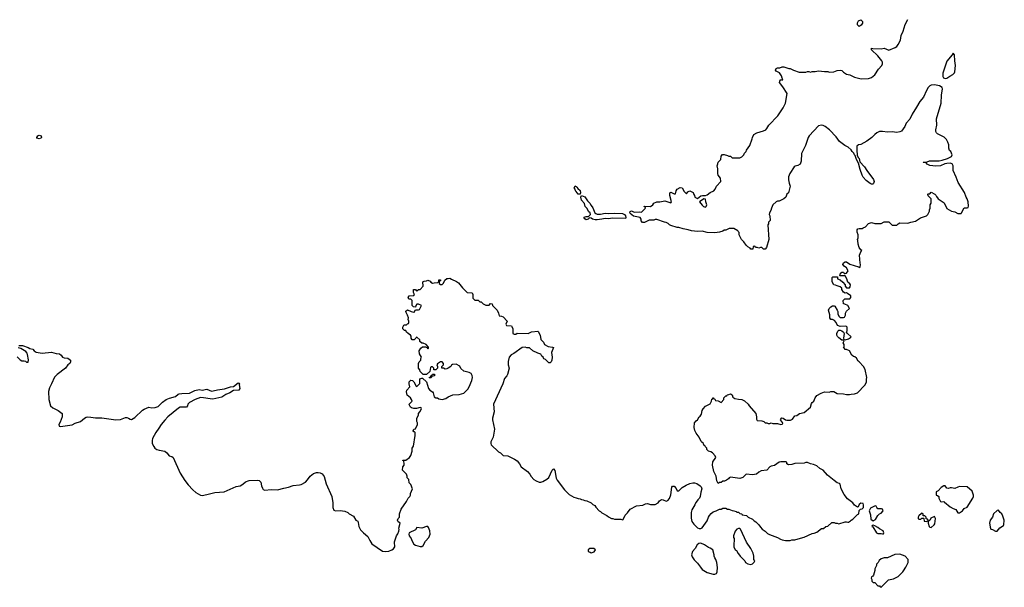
# Model space of a CAD drawing. Header units: inches. Extents: x 2294237 to 2473966, y 835830 to 1006981.
# Tile 48 of 77: x 2392902 to 2405462, y 876674 to 883913. Entities that reach past the tile are written whole.
import ezdxf

# ---------------------------------------------------------------- set-up
doc = ezdxf.new("R2010")
doc.units = ezdxf.units.IN
doc.header["$MEASUREMENT"] = 0
for name, color, linetype in [('C3897', 7, 'Continuous'), ('C3898', 7, 'Continuous'), ('C4807', 7, 'Continuous'), ('C4808', 7, 'Continuous')]:
    doc.layers.add(name, color=color, linetype=linetype)

msp = doc.modelspace()

# ---------------------------------------------------------------- linework, layer by layer
at = {"layer": 'C3897', "color": 6, "elevation": 100}
for points in [[(2392890, 879756), (2392937, 879757), (2393010, 879731), (2393030, 879718), (2393070, 879711), (2393088, 879688), (2393114, 879674), (2393190, 879659), (2393310, 879672), (2393366, 879654), (2393410, 879653), (2393433, 879633), (2393448, 879608), (2393470, 879600), (2393515, 879595), (2393552, 879570), (2393552, 879550), (2393543, 879530), (2393516, 879510), (2393485, 879470), (2393379, 879390), (2393346, 879354), (2393310, 879269), (2393282, 879218), (2393270, 879170), (2393276, 879070), (2393295, 878990), (2393325, 878965), (2393395, 878930), (2393443, 878890), (2393443, 878850), (2393419, 878781), (2393403, 878750), (2393404, 878730), (2393423, 878723), (2393570, 878744), (2393612, 878768), (2393678, 878790), (2393730, 878833), (2393750, 878843), (2393770, 878846), (2393810, 878845), (2393870, 878836), (2393950, 878837), (2394130, 878810), (2394190, 878816), (2394250, 878838), (2394270, 878838), (2394291, 878831), (2394310, 878818), (2394330, 878814), (2394370, 878839), (2394467, 878933), (2394490, 878948), (2394550, 878971), (2394590, 878964), (2394631, 878969), (2394670, 878979), (2394725, 879035), (2394772, 879068), (2394814, 879086), (2394890, 879109), (2394924, 879136), (2394938, 879142), (2394970, 879147), (2395070, 879149), (2395138, 879182), (2395190, 879196), (2395230, 879190), (2395290, 879199), (2395350, 879175), (2395370, 879179), (2395427, 879193), (2395514, 879206), (2395590, 879230), (2395630, 879237), (2395690, 879280), (2395699, 879279), (2395706, 879266), (2395704, 879256), (2395710, 879210), (2395696, 879190), (2395630, 879184), (2395585, 879155), (2395530, 879134), (2395483, 879097), (2395367, 879073), (2395330, 879076), (2395248, 879092), (2395210, 879093), (2395140, 879070), (2395069, 879030), (2395049, 879010), (2395044, 878990), (2395030, 878972), (2394950, 878970), (2394930, 878960), (2394792, 878848), (2394753, 878807), (2394706, 878750), (2394677, 878703), (2394637, 878650), (2394598, 878570), (2394592, 878548), (2394592, 878510), (2394612, 878470), (2394627, 878450), (2394652, 878430), (2394681, 878421), (2394752, 878410), (2394780, 878390), (2394810, 878350), (2394844, 878344), (2394862, 878330), (2394950, 878130), (2395010, 878035), (2395050, 877982), (2395110, 877916), (2395150, 877883), (2395210, 877847), (2395230, 877846), (2395290, 877856), (2395390, 877885), (2395510, 877893), (2395662, 877958), (2395713, 877970), (2395747, 877990), (2395781, 878019), (2395830, 878035), (2395930, 878042), (2395958, 878038), (2395977, 878017), (2395985, 877970), (2395998, 877938), (2396010, 877922), (2396030, 877912), (2396110, 877920), (2396190, 877916), (2396270, 877940), (2396331, 877949), (2396390, 877973), (2396470, 877980), (2396493, 877987), (2396546, 878014), (2396575, 878045), (2396607, 878090), (2396650, 878127), (2396690, 878139), (2396710, 878140), (2396734, 878134), (2396760, 878120), (2396788, 878088), (2396812, 877992), (2396882, 877830), (2396895, 877750), (2396898, 877690), (2396910, 877658), (2396931, 877651), (2396990, 877655), (2397050, 877643), (2397087, 877627), (2397105, 877610), (2397160, 877580), (2397190, 877532), (2397216, 877516), (2397222, 877502), (2397229, 877449), (2397250, 877407), (2397287, 877367), (2397343, 877323), (2397369, 877269), (2397396, 877230), (2397530, 877136), (2397570, 877130), (2397610, 877137), (2397650, 877151), (2397670, 877165), (2397686, 877190), (2397689, 877210), (2397684, 877230), (2397685, 877255), (2397709, 877330), (2397725, 877355), (2397738, 877390), (2397742, 877410), (2397738, 877430), (2397755, 877490), (2397750, 877498), (2397730, 877508), (2397722, 877530), (2397729, 877551), (2397748, 877570), (2397749, 877611), (2397769, 877670), (2397838, 877770), (2397858, 877810), (2397878, 877830), (2397886, 877850), (2397886, 877870), (2397915, 877930), (2397890, 877986), (2397870, 878006), (2397867, 878047), (2397846, 878070), (2397846, 878090), (2397836, 878116), (2397786, 878170), (2397788, 878210), (2397807, 878233), (2397808, 878250), (2397802, 878282), (2397788, 878290), (2397790, 878294), (2397830, 878294), (2397875, 878330), (2397890, 878354), (2397908, 878412), (2397909, 878450), (2397927, 878473), (2397949, 878610), (2397948, 878648), (2397938, 878658), (2397930, 878658), (2397922, 878670), (2397930, 878691), (2397950, 878694), (2397978, 878750), (2397978, 878770), (2397968, 878790), (2397968, 878830), (2397988, 878870), (2397988, 878890), (2398008, 878910), (2398026, 878950), (2398022, 878962), (2398010, 878966), (2397965, 878955), (2397930, 878954), (2397901, 878961), (2397888, 878970), (2397870, 879006), (2397869, 879010), (2397908, 879050), (2397902, 879070), (2397889, 879090), (2397846, 879126), (2397835, 879165), (2397839, 879190), (2397878, 879230), (2397869, 879271), (2397870, 879294), (2397890, 879314), (2397912, 879312), (2397930, 879294), (2397958, 879238), (2397970, 879234), (2398007, 879273), (2398007, 879333), (2398030, 879342), (2398040, 879340), (2398093, 879293), (2398118, 879210), (2398132, 879190), (2398166, 879166), (2398175, 879155), (2398190, 879102), (2398210, 879092), (2398230, 879091), (2398250, 879078), (2398290, 879071), (2398337, 879083), (2398370, 879105), (2398426, 879130), (2398508, 879132), (2398569, 879151), (2398619, 879201), (2398635, 879230), (2398669, 879310), (2398679, 879350), (2398675, 879375), (2398660, 879400), (2398635, 879415), (2398566, 879430), (2398530, 879466), (2398515, 879495), (2398470, 879518), (2398424, 879516), (2398410, 879506), (2398402, 879490), (2398370, 879469), (2398350, 879462), (2398330, 879458), (2398307, 879467), (2398288, 879468), (2398286, 879490), (2398308, 879510), (2398308, 879530), (2398290, 879548), (2398270, 879548), (2398230, 879526), (2398222, 879510), (2398234, 879490), (2398234, 879470), (2398210, 879446), (2398187, 879447), (2398186, 879470), (2398170, 879486), (2398150, 879486), (2398142, 879478), (2398133, 879427), (2398092, 879388), (2398047, 879387), (2398010, 879426), (2398007, 879447), (2397988, 879470), (2397989, 879530), (2397998, 879550), (2398018, 879570), (2398018, 879590), (2398028, 879610), (2398002, 879650), (2397998, 879690), (2398018, 879722), (2398040, 879740), (2398080, 879740), (2398094, 879734), (2398110, 879714), (2398116, 879724), (2398116, 879736), (2398086, 879770), (2398050, 879786), (2398030, 879786), (2398008, 879808), (2398006, 879830), (2397970, 879866), (2397958, 879862), (2397954, 879850), (2397934, 879830), (2397909, 879829), (2397895, 879850), (2397898, 879878), (2397888, 879890), (2397858, 879910), (2397838, 879930), (2397828, 879948), (2397810, 879949), (2397789, 879970), (2397789, 879991), (2397793, 880000)], [(2399179, 880000), (2399192, 879970), (2399194, 879910), (2399210, 879902), (2399230, 879902), (2399250, 879914), (2399390, 879912), (2399429, 879931), (2399510, 879942), (2399518, 879938), (2399541, 879890), (2399550, 879834), (2399582, 879802), (2399598, 879770), (2399644, 879744), (2399698, 879738), (2399712, 879732), (2399686, 879670), (2399696, 879610), (2399691, 879569), (2399682, 879550), (2399670, 879538), (2399650, 879538), (2399610, 879578), (2399589, 879589), (2399578, 879610), (2399563, 879623), (2399548, 879648), (2399510, 879658), (2399446, 879690), (2399407, 879727), (2399370, 879728), (2399350, 879738), (2399310, 879734), (2399206, 879654), (2399170, 879638), (2399146, 879610), (2399134, 879554), (2399134, 879510), (2399145, 879470), (2399126, 879390), (2399116, 879370), (2399085, 879335), (2399064, 879270), (2398948, 879010), (2398954, 878910), (2398935, 878830), (2398935, 878810), (2398961, 878690), (2398941, 878590), (2398911, 878530), (2398911, 878510), (2398918, 878490), (2399010, 878402), (2399034, 878390), (2399070, 878354), (2399130, 878352), (2399212, 878310), (2399247, 878287), (2399278, 878250), (2399298, 878210), (2399381, 878150), (2399410, 878118), (2399428, 878088), (2399462, 878050), (2399491, 878031), (2399530, 878016), (2399550, 878016), (2399577, 878023), (2399626, 878054), (2399650, 878076), (2399696, 878170), (2399710, 878187), (2399730, 878165), (2399746, 878066), (2399760, 878040), (2399850, 877918), (2399910, 877858), (2399970, 877825), (2400000, 877814)], [(2392870, 879612), (2392910, 879573), (2392930, 879564), (2392961, 879561), (2392977, 879557), (2392990, 879546), (2393010, 879544), (2393014, 879574), (2393004, 879644), (2392998, 879658), (2392981, 879681), (2392919, 879719), (2392882, 879730)]]:
    msp.add_lwpolyline(points, dxfattribs=at)
for points in [[(2398130, 879346), (2398126, 879350), (2398142, 879358), (2398150, 879374), (2398162, 879378), (2398167, 879393), (2398193, 879393), (2398194, 879370), (2398158, 879362), (2398150, 879346)], [(2398090, 877449), (2398030, 877429), (2397970, 877435), (2397951, 877409), (2397872, 877370), (2397865, 877350), (2397872, 877330), (2397898, 877298), (2397903, 877270), (2397930, 877225), (2397951, 877210), (2398010, 877193), (2398030, 877194), (2398050, 877207), (2398078, 877262), (2398121, 877310), (2398138, 877350), (2398136, 877396), (2398118, 877438), (2398108, 877448)]]:
    msp.add_lwpolyline(points, close=True, dxfattribs=at)
at = {"layer": 'C3898', "color": 6, "elevation": 100}
msp.add_lwpolyline([(2393150, 882395), (2393123, 882403), (2393120, 882410), (2393132, 882430), (2393150, 882442), (2393176, 882430), (2393179, 882410), (2393170, 882402)], close=True, dxfattribs=at)
for points in [[(2400000, 881723), (2399994, 881730), (2399989, 881750), (2399975, 881770), (2399986, 881794), (2400000, 881785)], [(2397793, 880000), (2397802, 880018), (2397810, 880022), (2397838, 880022), (2397850, 880034), (2397862, 880038), (2397866, 880050), (2397866, 880070), (2397858, 880090), (2397862, 880110), (2397850, 880146), (2397828, 880188), (2397830, 880194), (2397850, 880212), (2397894, 880190), (2397930, 880182), (2397935, 880185), (2397950, 880214), (2397990, 880214), (2398002, 880218), (2398026, 880270), (2397990, 880286), (2397970, 880286), (2397954, 880270), (2397953, 880247), (2397926, 880250), (2397908, 880270), (2397908, 880330), (2397890, 880348), (2397868, 880348), (2397860, 880360), (2397858, 880370), (2397870, 880392), (2397930, 880394), (2397938, 880410), (2397927, 880433), (2397926, 880470), (2397930, 880474), (2397950, 880474), (2397958, 880458), (2397970, 880454), (2397990, 880474), (2398010, 880474), (2398047, 880513), (2398046, 880570), (2398060, 880580), (2398090, 880582), (2398110, 880592), (2398137, 880577), (2398145, 880565), (2398170, 880552), (2398190, 880558), (2398238, 880562), (2398247, 880573), (2398250, 880594), (2398270, 880594), (2398273, 880587), (2398258, 880582), (2398254, 880550), (2398270, 880534), (2398290, 880534), (2398310, 880554), (2398326, 880590), (2398350, 880614), (2398370, 880612), (2398390, 880618), (2398410, 880602), (2398475, 880575), (2398498, 880558), (2398550, 880492), (2398610, 880434), (2398674, 880430), (2398682, 880410), (2398682, 880362), (2398710, 880334), (2398750, 880334), (2398770, 880314), (2398790, 880314), (2398814, 880290), (2398850, 880274), (2398890, 880274), (2398910, 880294), (2398931, 880291), (2398932, 880270), (2398940, 880260), (2398992, 880210), (2399012, 880170), (2399018, 880138), (2399050, 880132), (2399070, 880122), (2399122, 880070), (2399102, 880030), (2399110, 880014), (2399174, 880010), (2399179, 880000)]]:
    msp.add_lwpolyline(points, dxfattribs=at)
at = {"layer": 'C4807', "color": 6, "elevation": 100}
msp.add_lwpolyline([(2400000, 877814), (2400025, 877805), (2400050, 877802), (2400070, 877792), (2400090, 877791), (2400110, 877782), (2400137, 877777), (2400194, 877750), (2400214, 877730), (2400237, 877717), (2400250, 877694), (2400294, 877650), (2400310, 877642), (2400330, 877622), (2400394, 877590), (2400412, 877572), (2400450, 877552), (2400470, 877552), (2400490, 877542), (2400570, 877542), (2400590, 877534), (2400602, 877538), (2400625, 877595), (2400657, 877623), (2400689, 877671), (2400770, 877712), (2400850, 877722), (2400883, 877737), (2400910, 877742), (2400950, 877732), (2401010, 877732), (2401046, 877750), (2401063, 877777), (2401090, 877792), (2401110, 877791), (2401150, 877772), (2401170, 877781), (2401190, 877805), (2401210, 877854), (2401222, 877950), (2401230, 877962), (2401250, 877962), (2401276, 877936), (2401290, 877905), (2401310, 877905), (2401354, 877946), (2401405, 877975), (2401450, 877996), (2401490, 878006), (2401510, 878006), (2401538, 877998), (2401582, 877970), (2401596, 877956), (2401605, 877930), (2401592, 877888), (2401582, 877830), (2401572, 877810), (2401552, 877790), (2401545, 877775), (2401526, 877754), (2401515, 877725), (2401477, 877663), (2401466, 877630), (2401466, 877554), (2401475, 877515), (2401500, 877480), (2401550, 877432), (2401570, 877422), (2401590, 877422), (2401610, 877432), (2401670, 877522), (2401689, 877570), (2401702, 877590), (2401724, 877616), (2401750, 877638), (2401786, 877650), (2401830, 877672), (2401850, 877672), (2401870, 877682), (2401910, 877682), (2401930, 877672), (2401950, 877672), (2401990, 877652), (2402011, 877651), (2402042, 877642), (2402050, 877634), (2402070, 877634), (2402090, 877614), (2402113, 877613), (2402118, 877598), (2402174, 877590), (2402194, 877570), (2402250, 877542), (2402270, 877522), (2402292, 877510), (2402332, 877470), (2402350, 877442), (2402375, 877415), (2402410, 877391), (2402441, 877361), (2402467, 877347), (2402571, 877311), (2402606, 877286), (2402630, 877278), (2402670, 877271), (2402730, 877271), (2402750, 877278), (2402790, 877278), (2402890, 877311), (2402910, 877312), (2403010, 877362), (2403035, 877365), (2403070, 877378), (2403130, 877422), (2403156, 877424), (2403186, 877450), (2403210, 877454), (2403260, 877500), (2403290, 877502), (2403310, 877492), (2403330, 877492), (2403350, 877482), (2403430, 877511), (2403451, 877511), (2403464, 877504), (2403476, 877504), (2403500, 877520), (2403510, 877532), (2403530, 877542), (2403590, 877602), (2403606, 877610), (2403610, 877654), (2403628, 877672), (2403650, 877674), (2403667, 877693), (2403667, 877727), (2403662, 877742), (2403630, 877748), (2403612, 877730), (2403598, 877702), (2403590, 877698), (2403550, 877722), (2403529, 877750), (2403462, 877802), (2403418, 877858), (2403379, 877930), (2403368, 877988), (2403358, 877998), (2403330, 878008), (2403290, 878035), (2403206, 878106), (2403150, 878169), (2403109, 878189), (2403070, 878222), (2403030, 878242), (2402989, 878249), (2402950, 878266), (2402930, 878266), (2402910, 878258), (2402790, 878255), (2402750, 878242), (2402710, 878238), (2402687, 878247), (2402686, 878270), (2402676, 878276), (2402610, 878275), (2402590, 878268), (2402530, 878229), (2402490, 878219), (2402472, 878210), (2402431, 878169), (2402361, 878159), (2402330, 878142), (2402302, 878118), (2402250, 878109), (2402170, 878118), (2402125, 878075), (2402090, 878062), (2401970, 878078), (2401954, 878070), (2401944, 878056), (2401920, 878040), (2401891, 878029), (2401870, 878029), (2401851, 878009), (2401831, 878009), (2401810, 877998), (2401795, 878030), (2401788, 878090), (2401758, 878150), (2401739, 878230), (2401746, 878274), (2401782, 878330), (2401775, 878350), (2401738, 878390), (2401720, 878400), (2401690, 878409), (2401668, 878430), (2401666, 878450), (2401646, 878470), (2401642, 878482), (2401630, 878486), (2401626, 878510), (2401603, 878523), (2401595, 878535), (2401568, 878590), (2401530, 878638), (2401514, 878674), (2401507, 878710), (2401510, 878770), (2401530, 878798), (2401548, 878810), (2401569, 878850), (2401582, 878858), (2401599, 878881), (2401609, 878930), (2401619, 878950), (2401650, 878985), (2401708, 879012), (2401728, 879050), (2401730, 879074), (2401742, 879078), (2401746, 879090), (2401750, 879092), (2401758, 879078), (2401770, 879074), (2401778, 879058), (2401810, 879052), (2401850, 879032), (2401886, 879070), (2401886, 879090), (2401910, 879114), (2401922, 879118), (2401926, 879130), (2401947, 879133), (2401970, 879142), (2401992, 879130), (2401998, 879098), (2402024, 879084), (2402070, 879072), (2402114, 879070), (2402150, 879051), (2402196, 879010), (2402208, 878988), (2402291, 878891), (2402299, 878850), (2402300, 878820), (2402310, 878802), (2402370, 878798), (2402394, 878790), (2402413, 878773), (2402432, 878772), (2402450, 878762), (2402470, 878762), (2402490, 878772), (2402510, 878762), (2402570, 878765), (2402610, 878752), (2402630, 878754), (2402635, 878765), (2402634, 878774), (2402609, 878810), (2402618, 878830), (2402626, 878834), (2402642, 878830), (2402670, 878811), (2402690, 878805), (2402735, 878805), (2402760, 878820), (2402790, 878862), (2402816, 878864), (2402850, 878891), (2402910, 878902), (2402989, 878970), (2403001, 879019), (2403009, 879031), (2403034, 879050), (2403049, 879091), (2403070, 879122), (2403126, 879150), (2403170, 879165), (2403230, 879162), (2403250, 879172), (2403288, 879172), (2403330, 879145), (2403410, 879141), (2403450, 879131), (2403489, 879131), (2403510, 879138), (2403550, 879141), (2403590, 879156), (2403684, 879250), (2403704, 879290), (2403704, 879330), (2403709, 879350), (2403689, 879450), (2403668, 879488), (2403610, 879548), (2403596, 879556), (2403575, 879595), (2403554, 879614), (2403538, 879618), (2403516, 879636), (2403486, 879690), (2403447, 879707), (2403428, 879708), (2403422, 879722), (2403406, 879730), (2403418, 879742), (2403418, 879770), (2403408, 879790), (2403418, 879818), (2403407, 879827), (2403390, 879828), (2403350, 879854), (2403334, 879874), (2403326, 879890), (2403326, 879910), (2403339, 879941), (2403350, 879952), (2403368, 879952), (2403390, 879946), (2403412, 879930), (2403421, 879910), (2403411, 879851), (2403413, 879833), (2403430, 879831), (2403476, 879844), (2403500, 879860), (2403508, 879870), (2403462, 879910), (2403448, 879930), (2403456, 879944), (2403459, 879970), (2403457, 879990), (2403451, 880000)], dxfattribs=at)
for points in [[(2404690, 877969), (2404655, 877945), (2404617, 877903), (2404594, 877890), (2404594, 877850), (2404610, 877845), (2404625, 877830), (2404626, 877810), (2404647, 877767), (2404663, 877763), (2404690, 877767), (2404701, 877761), (2404770, 877702), (2404810, 877678), (2404845, 877665), (2404870, 877622), (2404890, 877625), (2404930, 877651), (2404950, 877678), (2404990, 877698), (2405062, 877810), (2405069, 877830), (2405069, 877850), (2405050, 877898), (2404990, 877955), (2404890, 877961), (2404870, 877949), (2404830, 877935), (2404790, 877942), (2404770, 877942), (2404750, 877935), (2404730, 877938), (2404708, 877968)], [(2403815, 877715), (2403755, 877685), (2403738, 877650), (2403757, 877597), (2403761, 877541), (2403790, 877522), (2403820, 877540), (2403849, 877591), (2403869, 877611), (2403890, 877618), (2403915, 877650), (2403909, 877669), (2403896, 877676), (2403850, 877675), (2403835, 877690), (2403828, 877708)], [(2404410, 877618), (2404404, 877616), (2404370, 877586), (2404365, 877570), (2404365, 877550), (2404370, 877545), (2404398, 877542), (2404410, 877554), (2404430, 877554), (2404434, 877550), (2404438, 877518), (2404470, 877514), (2404482, 877518), (2404486, 877530), (2404482, 877542), (2404467, 877547), (2404466, 877570), (2404450, 877586), (2404427, 877587), (2404426, 877610)], [(2404570, 877578), (2404526, 877554), (2404510, 877528), (2404494, 877526), (2404491, 877490), (2404505, 877450), (2404510, 877442), (2404530, 877438), (2404569, 877470), (2404575, 877485), (2404585, 877550)], [(2405390, 877658), (2405370, 877655), (2405326, 877610), (2405311, 877570), (2405281, 877530), (2405271, 877490), (2405278, 877470), (2405280, 877440), (2405290, 877414), (2405310, 877412), (2405350, 877391), (2405370, 877391), (2405406, 877434), (2405450, 877462), (2405455, 877470), (2405462, 877530), (2405443, 877583), (2405429, 877609), (2405408, 877630)], [(2402090, 877426), (2402070, 877422), (2402050, 877414), (2402031, 877390), (2402006, 877330), (2402006, 877310), (2402015, 877295), (2402018, 877270), (2402011, 877230), (2402012, 877190), (2402030, 877154), (2402044, 877144), (2402066, 877106), (2402085, 877085), (2402091, 877071), (2402152, 877010), (2402162, 876990), (2402190, 876972), (2402230, 876965), (2402248, 876972), (2402270, 876994), (2402278, 877010), (2402269, 877029), (2402269, 877070), (2402259, 877110), (2402230, 877168), (2402175, 877250), (2402096, 877416)], [(2403790, 877466), (2403778, 877462), (2403774, 877450), (2403785, 877445), (2403832, 877370), (2403850, 877361), (2403890, 877361), (2403910, 877354), (2403922, 877358), (2403926, 877370), (2403915, 877395), (2403870, 877418), (2403850, 877438), (2403810, 877458)], [(2400227, 877167), (2400173, 877167), (2400154, 877150), (2400154, 877130), (2400181, 877121), (2400190, 877112), (2400230, 877125), (2400246, 877150)], [(2401590, 877235), (2401566, 877234), (2401546, 877214), (2401518, 877170), (2401485, 877130), (2401472, 877090), (2401481, 877061), (2401505, 877025), (2401550, 876982), (2401585, 876930), (2401610, 876901), (2401670, 876863), (2401750, 876841), (2401770, 876841), (2401790, 876851), (2401799, 876870), (2401805, 876925), (2401795, 876990), (2401782, 877030), (2401769, 877050), (2401762, 877070), (2401762, 877090), (2401742, 877150), (2401710, 877175), (2401690, 877182), (2401637, 877217)], [(2404130, 877095), (2404066, 877094), (2403970, 877048), (2403930, 877048), (2403890, 877038), (2403865, 877015), (2403851, 876989), (2403832, 876970), (2403831, 876950), (2403812, 876910), (2403811, 876890), (2403792, 876830), (2403784, 876816), (2403770, 876806), (2403762, 876790), (2403772, 876772), (2403773, 876753), (2403790, 876734), (2403810, 876734), (2403850, 876694), (2403870, 876694), (2403878, 876678), (2403890, 876674), (2403986, 876770), (2404050, 876782), (2404106, 876810), (2404168, 876870), (2404175, 876885), (2404208, 876930), (2404235, 876990), (2404235, 877030), (2404198, 877070)]]:
    msp.add_lwpolyline(points, close=True, dxfattribs=at)
at = {"layer": 'C4808', "color": 6, "elevation": 100}
for points in [[(2403451, 880000), (2403450, 880002), (2403430, 880005), (2403370, 880002), (2403348, 880008), (2403335, 880015), (2403318, 880050), (2403295, 880075), (2403270, 880088), (2403248, 880090), (2403238, 880110), (2403235, 880150), (2403219, 880210), (2403229, 880230), (2403250, 880251), (2403270, 880265), (2403290, 880265), (2403299, 880259), (2403331, 880210), (2403338, 880190), (2403340, 880160), (2403350, 880134), (2403370, 880114), (2403410, 880114), (2403422, 880118), (2403436, 880144), (2403438, 880170), (2403450, 880194), (2403486, 880230), (2403466, 880270), (2403427, 880287), (2403409, 880289), (2403408, 880330), (2403428, 880352), (2403490, 880354), (2403506, 880370), (2403506, 880390), (2403462, 880422), (2403450, 880428), (2403430, 880426), (2403410, 880438), (2403389, 880470), (2403388, 880490), (2403370, 880508), (2403330, 880518), (2403310, 880528), (2403286, 880530), (2403268, 880570), (2403267, 880627), (2403273, 880633), (2403333, 880633), (2403334, 880610), (2403370, 880594), (2403404, 880564), (2403432, 880532), (2403433, 880513), (2403450, 880494), (2403487, 880493), (2403496, 880504), (2403498, 880530), (2403490, 880546), (2403467, 880567), (2403460, 880580), (2403455, 880610), (2403430, 880646), (2403370, 880646), (2403366, 880650), (2403367, 880667), (2403390, 880694), (2403411, 880691), (2403418, 880678), (2403430, 880674), (2403450, 880682), (2403469, 880710), (2403449, 880750), (2403418, 880770), (2403402, 880790), (2403409, 880811), (2403430, 880825), (2403450, 880825), (2403490, 880796), (2403602, 880762), (2403610, 880754), (2403622, 880758), (2403628, 880790), (2403622, 880810), (2403614, 880910), (2403630, 880954), (2403646, 880970), (2403630, 880978), (2403610, 881008), (2403599, 881050), (2403595, 881095), (2403588, 881110), (2403598, 881130), (2403598, 881170), (2403583, 881203), (2403585, 881235), (2403595, 881245), (2403609, 881251), (2403650, 881251), (2403663, 881257), (2403690, 881272), (2403730, 881312), (2403770, 881325), (2403810, 881312), (2403890, 881312), (2403930, 881334), (2403987, 881333), (2404030, 881294), (2404090, 881294), (2404106, 881310), (2404130, 881322), (2404230, 881318), (2404269, 881331), (2404330, 881342), (2404395, 881385), (2404469, 881411), (2404488, 881430), (2404508, 881470), (2404508, 881490), (2404518, 881510), (2404518, 881550), (2404527, 881573), (2404527, 881627), (2404490, 881666), (2404486, 881690), (2404490, 881694), (2404510, 881694), (2404530, 881712), (2404574, 881690), (2404590, 881674), (2404597, 881657), (2404618, 881630), (2404696, 881576), (2404727, 881507), (2404790, 881471), (2404830, 881462), (2404870, 881442), (2404910, 881442), (2404918, 881450), (2404950, 881514), (2404990, 881514), (2405002, 881518), (2405007, 881533), (2405002, 881590), (2404989, 881630), (2404975, 881650), (2404955, 881710), (2404875, 881835), (2404850, 881906), (2404808, 881990), (2404808, 882050), (2404795, 882075), (2404770, 882084), (2404730, 882081), (2404704, 882076), (2404650, 882049), (2404590, 882043), (2404510, 882054), (2404478, 882070), (2404467, 882087), (2404426, 882090), (2404430, 882094), (2404470, 882094), (2404478, 882102), (2404509, 882111), (2404629, 882111), (2404670, 882121), (2404736, 882144), (2404788, 882170), (2404798, 882190), (2404778, 882230), (2404764, 882244), (2404756, 882276), (2404755, 882315), (2404742, 882350), (2404723, 882383), (2404694, 882414), (2404610, 882458), (2404598, 882470), (2404589, 882489), (2404589, 882510), (2404602, 882570), (2404598, 882650), (2404658, 882850), (2404661, 882950), (2404674, 883030), (2404669, 883050), (2404634, 883070), (2404570, 883083), (2404530, 883079), (2404510, 883069), (2404492, 883048), (2404469, 883011), (2404433, 882927), (2404386, 882870), (2404344, 882796), (2404287, 882710), (2404255, 882645), (2404210, 882594), (2404195, 882550), (2404150, 882493), (2404130, 882481), (2404090, 882474), (2404030, 882484), (2403970, 882479), (2403910, 882489), (2403870, 882485), (2403838, 882470), (2403812, 882450), (2403772, 882410), (2403710, 882362), (2403630, 882322), (2403603, 882317), (2403581, 882299), (2403579, 882250), (2403584, 882184), (2403596, 882156), (2403610, 882142), (2403621, 882101), (2403678, 882038), (2403708, 881988), (2403795, 881875), (2403801, 881850), (2403794, 881826), (2403785, 881815), (2403770, 881814), (2403750, 881824), (2403701, 881861), (2403663, 881903), (2403649, 881929), (2403623, 882003), (2403602, 882082), (2403575, 882130), (2403560, 882180), (2403550, 882189), (2403543, 882210), (2403523, 882230), (2403510, 882253), (2403470, 882289), (2403427, 882307), (2403359, 882359), (2403317, 882417), (2403233, 882510), (2403177, 882550), (2403150, 882564), (2403130, 882569), (2403090, 882561), (2402973, 882430), (2402962, 882410), (2402925, 882310), (2402875, 882205), (2402871, 882109), (2402858, 882070), (2402830, 882054), (2402795, 882045), (2402783, 882037), (2402725, 881950), (2402711, 881910), (2402711, 881870), (2402718, 881830), (2402731, 881789), (2402710, 881706), (2402690, 881686), (2402674, 881650), (2402651, 881629), (2402590, 881598), (2402570, 881598), (2402550, 881588), (2402511, 881550), (2402491, 881510), (2402482, 881478), (2402465, 881450), (2402462, 881430), (2402472, 881410), (2402474, 881350), (2402454, 881330), (2402454, 881310), (2402445, 881295), (2402458, 881110), (2402430, 881006), (2402410, 880986), (2402390, 880986), (2402370, 881008), (2402353, 881007), (2402330, 880998), (2402310, 881006), (2402290, 881006), (2402282, 881022), (2402270, 881026), (2402258, 881022), (2402253, 880987), (2402230, 880988), (2402220, 881000), (2402190, 881018), (2402170, 881038), (2402140, 881080), (2402108, 881110), (2402078, 881170), (2402078, 881198), (2402066, 881210), (2402062, 881222), (2402010, 881248), (2401952, 881248), (2401910, 881228), (2401890, 881228), (2401870, 881215), (2401830, 881202), (2401770, 881195), (2401670, 881199), (2401610, 881216), (2401550, 881213), (2401470, 881219), (2401430, 881234), (2401365, 881245), (2401310, 881262), (2401290, 881262), (2401210, 881289), (2401190, 881298), (2401175, 881315), (2401150, 881328), (2401129, 881329), (2401030, 881366), (2401010, 881366), (2400990, 881358), (2400930, 881358), (2400872, 881328), (2400848, 881328), (2400828, 881348), (2400828, 881370), (2400818, 881390), (2400730, 881408), (2400690, 881441), (2400685, 881450), (2400690, 881465), (2400706, 881474), (2400730, 881463), (2400750, 881460), (2400810, 881464), (2400830, 881459), (2400838, 881462), (2400886, 881510), (2400882, 881522), (2400866, 881530), (2400870, 881534), (2400950, 881532), (2400978, 881550), (2400990, 881574), (2401028, 881592), (2401070, 881592), (2401130, 881601), (2401210, 881578), (2401216, 881590), (2401195, 881670), (2401196, 881704), (2401210, 881712), (2401250, 881691), (2401268, 881692), (2401278, 881730), (2401289, 881751), (2401329, 881771), (2401354, 881770), (2401380, 881720), (2401410, 881694), (2401423, 881717), (2401450, 881732), (2401494, 881710), (2401502, 881682), (2401512, 881670), (2401514, 881650), (2401550, 881632), (2401590, 881665), (2401611, 881671), (2401650, 881671), (2401670, 881678), (2401710, 881711), (2401758, 881730), (2401775, 881750), (2401789, 881791), (2401848, 881850), (2401842, 881890), (2401814, 881930), (2401806, 881950), (2401809, 882009), (2401798, 882050), (2401807, 882073), (2401810, 882094), (2401846, 882130), (2401850, 882174), (2401868, 882192), (2401888, 882192), (2401930, 882182), (2401950, 882172), (2401970, 882172), (2401990, 882152), (2402090, 882152), (2402114, 882166), (2402138, 882190), (2402148, 882210), (2402169, 882231), (2402175, 882250), (2402215, 882310), (2402247, 882393), (2402248, 882410), (2402268, 882450), (2402306, 882470), (2402390, 882496), (2402418, 882510), (2402434, 882526), (2402458, 882570), (2402572, 882688), (2402641, 882790), (2402669, 882850), (2402693, 882970), (2402637, 883057), (2402596, 883110), (2402599, 883130), (2402610, 883152), (2402630, 883142), (2402638, 883150), (2402627, 883167), (2402618, 883198), (2402595, 883235), (2402550, 883258), (2402544, 883270), (2402550, 883291), (2402570, 883298), (2402600, 883300), (2402630, 883311), (2402651, 883311), (2402712, 883292), (2402731, 883291), (2402774, 883270), (2402845, 883245), (2402870, 883242), (2402930, 883242), (2402950, 883251), (2402970, 883251), (2402990, 883245), (2403010, 883251), (2403048, 883252), (2403090, 883261), (2403170, 883251), (2403209, 883251), (2403230, 883245), (2403286, 883246), (2403330, 883266), (2403370, 883271), (2403390, 883265), (2403410, 883245), (2403450, 883218), (2403490, 883211), (2403550, 883181), (2403638, 883158), (2403730, 883162), (2403770, 883176), (2403810, 883208), (2403856, 883284), (2403899, 883330), (2403909, 883350), (2403909, 883370), (2403899, 883390), (2403849, 883450), (2403769, 883530), (2403766, 883550), (2403785, 883545), (2403890, 883542), (2403930, 883551), (2403990, 883526), (2404070, 883558), (2404090, 883571), (2404110, 883596), (2404137, 883650), (2404147, 883710), (2404173, 883767), (2404198, 883850), (2404230, 883915)], [(2400000, 881785), (2400010, 881778), (2400021, 881761), (2400053, 881733), (2400056, 881704), (2400050, 881688), (2400028, 881690), (2400000, 881723)]]:
    msp.add_lwpolyline(points, dxfattribs=at)
for points in [[(2403610, 883828), (2403590, 883846), (2403589, 883871), (2403603, 883897), (2403630, 883912), (2403651, 883891), (2403651, 883870), (2403635, 883845)], [(2404810, 883486), (2404797, 883463), (2404730, 883385), (2404710, 883335), (2404679, 883230), (2404676, 883190), (2404687, 883170), (2404710, 883163), (2404730, 883167), (2404766, 883194), (2404806, 883214), (2404826, 883234), (2404833, 883250), (2404839, 883330), (2404829, 883390), (2404827, 883467)], [(2400270, 881431), (2400310, 881431), (2400370, 881445), (2400410, 881441), (2400490, 881446), (2400590, 881443), (2400617, 881430), (2400631, 881410), (2400635, 881390), (2400630, 881378), (2400624, 881376), (2400470, 881381), (2400410, 881373), (2400370, 881377), (2400330, 881370), (2400270, 881361), (2400242, 881362), (2400209, 881369), (2400190, 881382), (2400170, 881386), (2400154, 881370), (2400130, 881362), (2400110, 881375), (2400099, 881390), (2400104, 881396), (2400130, 881405), (2400158, 881402), (2400182, 881430), (2400178, 881450), (2400163, 881463), (2400138, 881510), (2400115, 881530), (2400108, 881570), (2400069, 881610), (2400059, 881650), (2400068, 881672), (2400113, 881653), (2400144, 881604), (2400174, 881574), (2400190, 881542), (2400215, 881515), (2400238, 881450), (2400250, 881441)], [(2401630, 881629), (2401572, 881590), (2401607, 881547), (2401627, 881530), (2401650, 881524), (2401661, 881530), (2401669, 881550), (2401656, 881590), (2401650, 881626)]]:
    msp.add_lwpolyline(points, close=True, dxfattribs=at)

doc.saveas('drawing.dxf')
